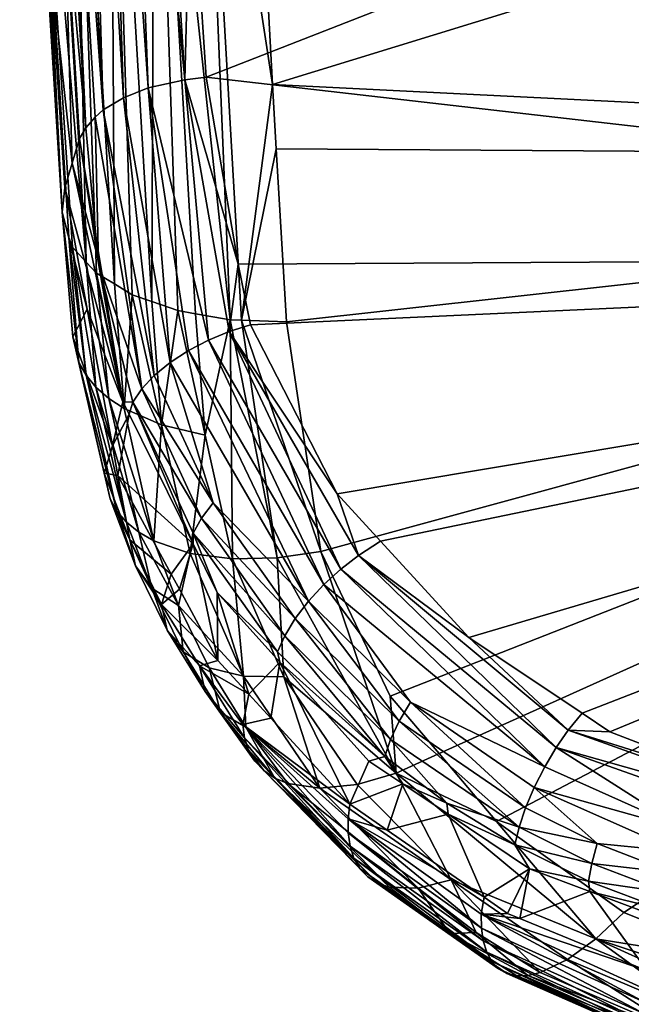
# Model space of a CAD drawing. Extents: x -0.027 to 0.027, y -0.19 to 0.071.
# Tile 6 of 256: x -0.01617 to -0.01049, y -0.10735 to -0.09821. Entities that reach past the tile are written whole.
import ezdxf

# ---------------------------------------------------------------- set-up
doc = ezdxf.new("R2010")
doc.units = 0
doc.layers.add('mesh', color=7, linetype='CONTINUOUS')

msp = doc.modelspace()

# ---------------------------------------------------------------- meshes
at = {"layer": 'mesh'}
mesh = msp.add_polyface(dxfattribs=at)
corners = [(-0.0000005, -0.0894347, 0.1616077), (-0.0144011, -0.0875669, 0.1614524), (-0.0143147, -0.0893334, 0.1620966), (-0.0144086, -0.0874141, 0.1613967), (-0.0000005, -0.084134, 0.1600234), (-0.0145663, -0.0840433, 0.1605759), (-0.0141321, -0.0930633, 0.1634567), (-0.0000005, -0.0945671, 0.1637285), (-0.0144843, -0.0944907, 0.1641576), (-0.014828, -0.0875694, 0.1615151), (-0.0152631, -0.0875415, 0.1616763), (-0.0149182, -0.0944454, 0.1643104), (-0.0156734, -0.0874834, 0.1619323), (-0.0153279, -0.0943573, 0.1645536), (-0.0151683, -0.0803409, 0.1598494), (-0.0156029, -0.0803342, 0.1600168), (-0.0150147, -0.0926376, 0.1682512), (-0.0148137, -0.0925914, 0.1683296), (-0.0147808, -0.0931546, 0.1685869), (-0.0156858, -0.0795424, 0.1643533), (-0.0153583, -0.0862011, 0.1659021), (-0.0155577, -0.0862281, 0.1658448), (-0.0151588, -0.0861646, 0.1659841), (-0.0149073, -0.0909872, 0.1675967), (-0.0151997, -0.085379, 0.1657214), (-0.0152269, -0.0848567, 0.1655468), (-0.0152143, -0.0926707, 0.1681994), (-0.0154063, -0.0927176, 0.1681146), (0.0000004, -0.0931069, 0.1688864), (0.0000004, -0.0853198, 0.1661676), (-0.005, -0.0775392, 0.3189228), (-0.005, -0.0891134, 0.3163382), (-0.0025882, -0.0888431, 0.3153765), (-0.0070711, -0.077801, 0.3204902), (-0.0070711, -0.0895433, 0.3178682), (-0.0086603, -0.078142, 0.322533), (-0.0086603, -0.0901036, 0.319862), (-0.0096593, -0.0785392, 0.3249119), (-0.0096593, -0.0907561, 0.3221839), (-0.01, -0.0789655, 0.3274648), (-0.01, -0.0914563, 0.3246755), (-0.0096593, -0.0793917, 0.3300176), (-0.0096593, -0.0921565, 0.3271672), (-0.0086603, -0.0797889, 0.3323965), (-0.0086603, -0.092809, 0.3294891), (-0.0070711, -0.08013, 0.3344393), (-0.0070711, -0.0933693, 0.3314829), (-0.005, -0.0803917, 0.3360068), (-0.005, -0.0937992, 0.3330128), (-0.0025882, -0.0805562, 0.3369921), (-0.0025882, -0.0940695, 0.3339746), (-0.005, -0.1003395, 0.3125154), (-0.0070711, -0.1009326, 0.3139898), (-0.0086603, -0.1017055, 0.3159112), (-0.0140569, -0.0944596, 0.1641438)]
mesh.append_faces([[corners[k] for k in face] for face in [(0, 1, 2, 2), (0, 3, 1, 1), (4, 3, 0, 0), (4, 5, 3, 3), (6, 0, 2, 2), (6, 7, 0, 0), (8, 6, 2, 2), (3, 9, 1, 1), (3, 5, 9, 9), (9, 2, 1, 1), (9, 8, 2, 2), (10, 8, 9, 9), (10, 11, 8, 8), (12, 11, 10, 10), (12, 13, 11, 11), (14, 9, 5, 5), (15, 10, 9, 9), (16, 17, 18, 18), (19, 20, 21, 21), (20, 22, 23, 23), (20, 24, 22, 22), (25, 24, 20, 20), (21, 26, 27, 27), (20, 26, 21, 21), (20, 16, 26, 26), (23, 16, 20, 20), (23, 17, 16, 16), (28, 17, 23, 23), (28, 18, 17, 17), (29, 23, 22, 22), (29, 28, 23, 23), (29, 24, 25, 25), (22, 24, 29, 29), (30, 31, 32, 32), (33, 34, 31, 31), (35, 36, 34, 34), (37, 38, 36, 36), (39, 40, 38, 38), (41, 42, 40, 40), (43, 44, 42, 42), (45, 46, 44, 44), (47, 48, 46, 46), (49, 48, 47, 47), (49, 50, 48, 48), (34, 51, 31, 31), (36, 52, 34, 34), (38, 53, 36, 36), (8, 54, 6, 6)]])
mesh = msp.add_polyface(dxfattribs=at)
corners = [(-0.0136927, -0.1010122, 0.1675784), (-0.0133737, -0.1031432, 0.1689497), (-0.0000006, -0.0994965, 0.1663301), (-0.0137874, -0.0994074, 0.1666353), (-0.0138226, -0.0988112, 0.1662849), (-0.0000005, -0.0945671, 0.1637285), (-0.0142158, -0.1009935, 0.1676677), (-0.0149182, -0.0944454, 0.1643104), (-0.0145391, -0.1009367, 0.1677962), (-0.0144843, -0.0944907, 0.1641576), (-0.0147028, -0.1009079, 0.1678613), (-0.0145797, -0.0965972, 0.1701596), (-0.0150147, -0.0926376, 0.1682512), (-0.0147808, -0.0931546, 0.1685869), (-0.0147742, -0.1013887, 0.1726046), (-0.0149206, -0.1015098, 0.1724967), (-0.0152065, -0.0989326, 0.1710907), (0.0000005, -0.1003955, 0.1726339), (-0.0141418, -0.1004771, 0.1723925), (-0.0144395, -0.0987433, 0.1713341), (0.0000004, -0.0931069, 0.1688864), (-0.005, -0.0891134, 0.3163382), (-0.005, -0.1003395, 0.3125154), (-0.0025882, -0.0999666, 0.3115886), (-0.0070711, -0.0895433, 0.3178682), (-0.0070711, -0.1009326, 0.3139898), (-0.0086603, -0.0901036, 0.319862), (-0.0086603, -0.1017055, 0.3159112), (-0.0096593, -0.0907561, 0.3221839), (-0.0096593, -0.1026056, 0.3181488), (-0.01, -0.0914563, 0.3246755), (-0.01, -0.1035716, 0.32055), (-0.0096593, -0.0921565, 0.3271672), (-0.0086603, -0.092809, 0.3294891), (-0.0096593, -0.1045375, 0.3229511), (-0.0070711, -0.0933693, 0.3314829), (-0.0086603, -0.1054376, 0.3251887), (-0.005, -0.0937992, 0.3330128), (-0.0070711, -0.1062106, 0.3271101), (-0.0025882, -0.0940695, 0.3339746), (-0.005, -0.1068037, 0.3285845), (-0.0140569, -0.0944596, 0.1641438), (-0.0141321, -0.0930633, 0.1634567), (-0.014112, -0.1009972, 0.16765), (-0.0149431, -0.100824, 0.1680242), (-0.0153279, -0.0943573, 0.1645536), (-0.015125, -0.1007606, 0.1681477), (-0.0146366, -0.098768, 0.1713132), (-0.0152143, -0.0926707, 0.1681994), (-0.0149761, -0.0988421, 0.1712223), (-0.0154063, -0.0927176, 0.1681146), (-0.0153956, -0.0990447, 0.1709168), (-0.0144179, -0.1011812, 0.1727334), (-0.0146039, -0.1012776, 0.1726845), (-0.0142251, -0.1011027, 0.1727514), (-0.0140262, -0.1010399, 0.1727399)]
mesh.append_faces([[corners[k] for k in face] for face in [(0, 1, 2, 2), (2, 3, 0, 0), (2, 4, 3, 3), (5, 4, 2, 2), (6, 7, 8, 8), (6, 9, 7, 7), (7, 10, 8, 8), (11, 12, 13, 13), (14, 15, 16, 16), (17, 18, 19, 19), (20, 19, 11, 11), (20, 17, 19, 19), (11, 13, 20, 20), (21, 22, 23, 23), (24, 25, 22, 22), (26, 27, 25, 25), (28, 29, 27, 27), (30, 29, 28, 28), (30, 31, 29, 29), (32, 31, 30, 30), (33, 34, 32, 32), (35, 36, 33, 33), (37, 38, 35, 35), (39, 40, 37, 37), (41, 5, 42, 42), (5, 41, 4, 4), (43, 0, 3, 3), (4, 43, 3, 3), (4, 9, 43, 43), (41, 9, 4, 4), (43, 9, 6, 6), (7, 44, 10, 10), (45, 44, 7, 7), (46, 44, 45, 45), (47, 11, 19, 19), (47, 12, 11, 11), (47, 48, 12, 12), (49, 48, 47, 47), (50, 49, 16, 16), (47, 19, 18, 18), (14, 16, 49, 49), (15, 51, 16, 16), (52, 49, 47, 47), (52, 53, 49, 49), (53, 14, 49, 49), (54, 47, 18, 18), (54, 52, 47, 47), (17, 55, 18, 18)]])
mesh = msp.add_polyface(dxfattribs=at)
corners = [(-0.0108183, -0.1067365, 0.1715685), (-0.0117425, -0.1056486, 0.1706945), (-0.0126727, -0.1051995, 0.170441), (-0.0105586, -0.1064924, 0.1713129), (-0.0118856, -0.1065077, 0.1742775), (-0.0116391, -0.1065026, 0.1745483), (-0.0115265, -0.1065488, 0.1745843), (-0.0118575, -0.1063515, 0.1744309), (-0.0113356, -0.1070513, 0.1723087), (-0.0110837, -0.1069308, 0.1719041), (-0.0121618, -0.1061892, 0.1713493), (-0.0124694, -0.1062662, 0.1717181), (-0.011932, -0.1066792, 0.1720277), (-0.0121771, -0.1066895, 0.172464), (-0.0110762, -0.1048028, 0.1754338), (-0.0109452, -0.1046451, 0.1753414), (-0.0106882, -0.1048168, 0.1754762), (-0.0115325, -0.105703, 0.1753455), (-0.011572, -0.105866, 0.1752318), (-0.0122035, -0.1054788, 0.174921), (-0.0101654, -0.106476, 0.1757363), (-0.0100384, -0.1066114, 0.1756083), (-0.0101482, -0.1065703, 0.1755737), (-0.0126451, -0.1047184, 0.1747962), (-0.0114717, -0.1055224, 0.175433), (-0.0121907, -0.1055823, 0.1747643), (-0.0092101, -0.1053846, 0.175946), (-0.0085517, -0.1058976, 0.1762604), (-0.0099882, -0.1057262, 0.175986), (-0.0111877, -0.1049637, 0.175486), (-0.0112947, -0.105143, 0.1755051), (-0.0113912, -0.1053325, 0.1754875), (-0.0100519, -0.1059271, 0.1759779), (-0.0108077, -0.1058535, 0.1757033), (-0.0101041, -0.106126, 0.1759305), (-0.0108571, -0.1060374, 0.1756186), (-0.0101422, -0.1063118, 0.1758476), (-0.0108883, -0.1062015, 0.1755064), (-0.010876, -0.1062977, 0.175344), (-0.0120001, -0.1039401, 0.1747882), (-0.0130241, -0.103181, 0.1741908), (-0.0131878, -0.1033061, 0.1742101), (-0.0125408, -0.1045416, 0.1748613), (0.0000005, -0.1003955, 0.1726339), (-0.0128193, -0.103048, 0.1741304), (-0.0132232, -0.1026081, 0.173806), (-0.0096593, -0.0921565, 0.3271672), (-0.0096593, -0.1045375, 0.3229511), (-0.01, -0.1035716, 0.32055), (-0.0114372, -0.1060875, 0.1751668), (-0.008502, -0.1057199, 0.1761929)]
mesh.append_faces([[corners[k] for k in face] for face in [(0, 1, 2, 2), (0, 3, 1, 1), (4, 5, 6, 6), (4, 7, 5, 5), (8, 9, 10, 10), (10, 11, 12, 12), (10, 0, 2, 2), (9, 0, 10, 10), (11, 13, 12, 12), (14, 15, 16, 16), (17, 18, 19, 19), (20, 21, 22, 22), (23, 24, 17, 17), (18, 25, 19, 19), (26, 14, 16, 16), (27, 28, 29, 29), (28, 30, 29, 29), (28, 31, 30, 30), (32, 31, 28, 28), (32, 33, 31, 31), (34, 33, 32, 32), (34, 35, 33, 33), (36, 35, 34, 34), (36, 37, 35, 35), (20, 37, 36, 36), (20, 38, 37, 37), (22, 38, 20, 20), (14, 39, 15, 15), (14, 40, 39, 39), (29, 40, 14, 14), (30, 41, 29, 29), (31, 42, 30, 30), (31, 24, 42, 42), (33, 24, 31, 31), (33, 17, 24, 24), (35, 17, 33, 33), (35, 18, 17, 17), (37, 18, 35, 35), (43, 44, 45, 45), (46, 47, 48, 48), (49, 7, 25, 25), (49, 5, 7, 7), (6, 5, 49, 49), (6, 49, 38, 38), (18, 49, 25, 25), (50, 29, 14, 14), (37, 49, 18, 18), (38, 49, 37, 37)]])
mesh = msp.add_polyface(dxfattribs=at)
corners = [(-0.0161709, -0.0936958, 0.1661023), (-0.0161382, -0.0934854, 0.1665538), (-0.0158985, -0.0975701, 0.1685401), (-0.01568, -0.0942281, 0.1648793), (-0.0155524, -0.1004572, 0.1686877), (-0.0154574, -0.1005602, 0.16851), (-0.015946, -0.094066, 0.1652662), (-0.0161098, -0.0938837, 0.1656843), (-0.0156804, -0.1003185, 0.1689269), (-0.0157137, -0.1002294, 0.1690751), (-0.0154621, -0.1016196, 0.169414), (-0.0153438, -0.1017237, 0.1692255), (-0.0156208, -0.101391, 0.1698051), (-0.0155546, -0.1015079, 0.1696085), (-0.0157587, -0.0969983, 0.1692083), (-0.015614, -0.0993106, 0.1704787), (-0.0156836, -0.0995404, 0.1701515), (-0.0157529, -0.0997701, 0.1698242), (-0.0159799, -0.0930494, 0.167412), (-0.0154093, -0.1005559, 0.1712467), (-0.0159334, -0.0930024, 0.1675193), (-0.0154063, -0.0927176, 0.1681146), (-0.0152065, -0.0989326, 0.1710907), (-0.0155814, -0.092777, 0.1679985), (-0.0154393, -0.1004699, 0.1713968), (-0.0154708, -0.0991145, 0.1708039), (-0.015037, -0.1016351, 0.1723662), (-0.0157754, -0.0999955, 0.1694613), (-0.0153279, -0.0943573, 0.1645536), (-0.0152904, -0.1006608, 0.168328), (-0.015125, -0.1007606, 0.1681477), (-0.0152011, -0.101818, 0.1690468), (-0.0155443, -0.1008948, 0.1705526), (-0.0156766, -0.1011512, 0.1701903), (-0.0152121, -0.1017554, 0.1719865), (-0.0155568, -0.0992125, 0.170643), (-0.0158496, -0.092923, 0.1676932), (-0.0149761, -0.0988421, 0.1712223), (-0.0152143, -0.0926707, 0.1681994), (-0.0153956, -0.0990447, 0.1709168), (-0.0157313, -0.0928466, 0.1678557)]
mesh.append_faces([[corners[k] for k in face] for face in [(0, 1, 2, 2), (3, 4, 5, 5), (6, 4, 3, 3), (7, 4, 6, 6), (7, 8, 4, 4), (9, 8, 7, 7), (10, 4, 8, 8), (11, 5, 4, 4), (12, 13, 9, 9), (8, 9, 13, 13), (14, 15, 16, 16), (2, 16, 17, 17), (2, 14, 16, 16), (1, 14, 2, 2), (1, 18, 14, 14), (15, 19, 16, 16), (14, 18, 20, 20), (21, 22, 23, 23), (24, 25, 26, 26), (24, 19, 15, 15), (27, 2, 17, 17), (27, 0, 2, 2), (27, 7, 0, 0), (27, 9, 7, 7), (28, 29, 30, 30), (3, 29, 28, 28), (3, 5, 29, 29), (31, 29, 5, 5), (12, 9, 27, 27), (32, 27, 17, 17), (32, 33, 27, 27), (16, 34, 17, 17), (16, 19, 34, 34), (34, 32, 17, 17), (35, 15, 14, 14), (35, 20, 36, 36), (14, 20, 35, 35), (37, 21, 38, 38), (36, 25, 35, 35), (36, 39, 25, 25), (40, 39, 36, 36), (23, 39, 40, 40), (23, 22, 39, 39), (15, 35, 24, 24), (26, 25, 39, 39), (24, 35, 25, 25), (24, 34, 19, 19)]])
mesh = msp.add_polyface(dxfattribs=at)
corners = [(-0.0000006, -0.0994965, 0.1663301), (-0.0105586, -0.1064924, 0.1713129), (-0.0093707, -0.1069687, 0.1716611), (-0.0117425, -0.1056486, 0.1706945), (-0.0127291, -0.1044844, 0.1698653), (-0.0122757, -0.1050194, 0.1702464), (-0.0133737, -0.1031432, 0.1689497), (-0.0083475, -0.1074674, 0.1720718), (-0.0082601, -0.107244, 0.171858), (-0.0103617, -0.1073282, 0.1746248), (-0.0099486, -0.107196, 0.17509), (-0.0088862, -0.1074672, 0.1752999), (-0.0101041, -0.106126, 0.1759305), (-0.0086765, -0.106499, 0.1762537), (-0.0101422, -0.1063118, 0.1758476), (-0.0101654, -0.106476, 0.1757363), (-0.0087128, -0.1068453, 0.176056), (-0.0095505, -0.1067941, 0.1757624), (0.0000005, -0.1003955, 0.1726339), (-0.0120001, -0.1039401, 0.1747882), (-0.0128193, -0.103048, 0.1741304), (-0.0106882, -0.1048168, 0.1754762), (-0.0109452, -0.1046451, 0.1753414), (-0.0092101, -0.1053846, 0.175946), (-0.0086603, -0.092809, 0.3294891), (-0.0086603, -0.1054376, 0.3251887), (-0.0096593, -0.1045375, 0.3229511), (-0.0070711, -0.0933693, 0.3314829), (-0.0070711, -0.1062106, 0.3271101), (-0.0086603, -0.1017055, 0.3159112), (-0.0070711, -0.1118348, 0.3089008), (-0.0070711, -0.1009326, 0.3139898), (-0.0096593, -0.1026056, 0.3181488), (-0.0086603, -0.1128113, 0.3107272), (-0.01, -0.1035716, 0.32055), (-0.0096593, -0.1139485, 0.3128541), (-0.0096593, -0.1163891, 0.317419), (-0.0108183, -0.1067365, 0.1715685), (-0.0083813, -0.1075399, 0.1721739), (-0.0088824, -0.1077105, 0.1749399), (-0.0103482, -0.1074415, 0.1744185), (-0.0088812, -0.1077878, 0.1748255), (-0.0088557, -0.1079098, 0.1745034), (-0.0098077, -0.1074707, 0.1723084), (-0.0086378, -0.108002, 0.1730699), (-0.0084982, -0.1077905, 0.172527), (-0.0099798, -0.1076331, 0.1727467), (-0.0045402, -0.1081842, 0.17587), (-0.0087189, -0.1069838, 0.1759307), (-0.0086417, -0.1062967, 0.1762954), (-0.0100519, -0.1059271, 0.1759779), (-0.0099882, -0.1057262, 0.175986), (-0.0085989, -0.1060926, 0.1762949), (-0.0087053, -0.1067297, 0.1761468), (-0.008502, -0.1057199, 0.1761929), (-0.0084525, -0.105564, 0.1761013), (-0.0110762, -0.1048028, 0.1754338), (-0.0085517, -0.1058976, 0.1762604), (-0.0111877, -0.1049637, 0.175486), (-0.0044309, -0.1071535, 0.1768427), (-0.00445, -0.1075059, 0.1766546), (-0.0044137, -0.1069495, 0.176884), (-0.0043679, -0.1065424, 0.176844), (-0.0043102, -0.1061803, 0.1766458)]
mesh.append_faces([[corners[k] for k in face] for face in [(0, 1, 2, 2), (0, 3, 1, 1), (0, 4, 5, 5), (0, 6, 4, 4), (2, 7, 8, 8), (9, 10, 11, 11), (12, 13, 14, 14), (15, 16, 17, 17), (18, 19, 20, 20), (18, 21, 22, 22), (18, 23, 21, 21), (24, 25, 26, 26), (27, 28, 25, 25), (29, 30, 31, 31), (32, 33, 29, 29), (34, 35, 32, 32), (25, 36, 26, 26), (37, 38, 2, 2), (2, 38, 7, 7), (9, 11, 39, 39), (40, 41, 42, 42), (9, 39, 41, 41), (43, 44, 45, 45), (46, 44, 43, 43), (37, 45, 38, 38), (37, 43, 45, 45), (47, 39, 11, 11), (10, 48, 11, 11), (10, 17, 48, 48), (12, 49, 13, 13), (50, 49, 12, 12), (51, 49, 50, 50), (51, 52, 49, 49), (17, 16, 48, 48), (15, 53, 16, 16), (14, 53, 15, 15), (13, 53, 14, 14), (54, 23, 55, 55), (54, 56, 23, 23), (57, 58, 54, 54), (52, 51, 57, 57), (59, 53, 13, 13), (60, 16, 53, 53), (61, 49, 52, 52), (57, 62, 52, 52), (54, 62, 57, 57), (55, 63, 54, 54)]])
mesh = msp.add_polyface(dxfattribs=at)
corners = [(-0.0093707, -0.1069687, 0.1716611), (-0.0082601, -0.107244, 0.171858), (-0.0000006, -0.0994965, 0.1663301), (-0.0122757, -0.1050194, 0.1702464), (-0.0117425, -0.1056486, 0.1706945), (-0.0043424, -0.1063618, 0.1767695), (-0.0043102, -0.1061803, 0.1766458), (-0.0037884, -0.106258, 0.1767144), (-0.0044309, -0.1071535, 0.1768427), (-0.0086765, -0.106499, 0.1762537), (-0.0044137, -0.1069495, 0.176884), (-0.0044431, -0.107342, 0.1767637), (0, -0.1077324, 0.1768609), (-0.00445, -0.1075059, 0.1766546), (0, -0.1075683, 0.1769695), (0, -0.1073792, 0.1770477), (0, -0.1071745, 0.1770878), (-0.0043922, -0.1067418, 0.176884), (0, -0.1069659, 0.1770865), (-0.0043679, -0.1065424, 0.176844), (0, -0.1067656, 0.177045), (0, -0.1065841, 0.1769689), (-0.0042196, -0.1076631, 0.1765459), (-0.0044488, -0.1076285, 0.1765146), (-0.003331, -0.1076998, 0.1765794), (0.0000022, -0.1078372, 0.1767048), (-0.0109452, -0.1046451, 0.1753414), (-0.0120001, -0.1039401, 0.1747882), (0.0000005, -0.1003955, 0.1726339), (-0.0084525, -0.105564, 0.1761013), (-0.0092101, -0.1053846, 0.175946), (-0.005, -0.0937992, 0.3330128), (-0.005, -0.1068037, 0.3285845), (-0.0070711, -0.1062106, 0.3271101), (-0.0025882, -0.0940695, 0.3339746), (-0.0025882, -0.1071765, 0.3295113), (0, -0.0941617, 0.3343026), (0, -0.1073037, 0.3298274), (-0.005, -0.1003395, 0.3125154), (-0.0025882, -0.1106145, 0.3066183), (-0.0025882, -0.0999666, 0.3115886), (-0.0070711, -0.1009326, 0.3139898), (-0.005, -0.1110855, 0.3074993), (-0.0000006, -0.1041832, 0.1693879), (-0.0041222, -0.1079477, 0.1723746), (-0.0000007, -0.1081512, 0.1725274), (-0.0083475, -0.1074674, 0.1720718), (-0.0045402, -0.1081842, 0.17587), (-0.0087189, -0.1069838, 0.1759307), (-0.0088862, -0.1074672, 0.1752999), (-0.0087053, -0.1067297, 0.1761468), (-0.0087128, -0.1068453, 0.176056), (-0.0086417, -0.1062967, 0.1762954), (-0.0085989, -0.1060926, 0.1762949), (-0.008502, -0.1057199, 0.1761929), (-0.0132232, -0.1026081, 0.173806), (-0.0140262, -0.1010399, 0.1727399), (0.0000026, -0.1063849, 0.1768278)]
mesh.append_faces([[corners[k] for k in face] for face in [(0, 1, 2, 2), (3, 4, 2, 2), (5, 6, 7, 7), (8, 9, 10, 10), (11, 12, 13, 13), (11, 14, 12, 12), (8, 14, 11, 11), (8, 15, 14, 14), (10, 15, 8, 8), (10, 16, 15, 15), (17, 16, 10, 10), (17, 18, 16, 16), (19, 18, 17, 17), (19, 20, 18, 18), (5, 20, 19, 19), (5, 21, 20, 20), (7, 21, 5, 5), (13, 22, 23, 23), (13, 24, 22, 22), (12, 24, 13, 13), (12, 25, 24, 24), (26, 27, 28, 28), (28, 6, 29, 29), (29, 30, 28, 28), (28, 7, 6, 6), (31, 32, 33, 33), (34, 35, 32, 32), (36, 37, 35, 35), (38, 39, 40, 40), (41, 42, 38, 38), (43, 44, 45, 45), (2, 44, 43, 43), (2, 1, 44, 44), (1, 46, 44, 44), (47, 23, 22, 22), (47, 48, 23, 23), (49, 48, 47, 47), (48, 13, 23, 23), (11, 50, 8, 8), (13, 50, 11, 11), (48, 51, 13, 13), (9, 52, 10, 10), (53, 17, 10, 10), (53, 19, 17, 17), (54, 5, 19, 19), (54, 6, 5, 5), (55, 56, 28, 28), (28, 57, 7, 7)]])
mesh = msp.add_polyface(dxfattribs=at)
corners = [(-0.015125, -0.1007606, 0.1681477), (-0.0152011, -0.101818, 0.1690468), (-0.0148537, -0.1019696, 0.1687326), (-0.0153438, -0.1017237, 0.1692255), (-0.0154574, -0.1005602, 0.16851), (-0.0149244, -0.1030455, 0.1698559), (-0.0152674, -0.1027681, 0.1704398), (-0.0155546, -0.1015079, 0.1696085), (-0.0156208, -0.101391, 0.1698051), (-0.0151777, -0.102872, 0.1702401), (-0.0149442, -0.1034847, 0.170657), (-0.0151478, -0.1030364, 0.1714473), (-0.0147625, -0.1033541, 0.1721983), (-0.0148526, -0.1036339, 0.1718638), (-0.0152582, -0.1024372, 0.1715516), (-0.015385, -0.1024163, 0.1710245), (-0.0150948, -0.1032753, 0.1710615), (-0.0147998, -0.1038723, 0.1714768), (-0.0153313, -0.1026557, 0.1706395), (-0.0156766, -0.1011512, 0.1701903), (-0.0154621, -0.1016196, 0.169414), (-0.0155524, -0.1004572, 0.1686877), (-0.0150629, -0.1029652, 0.1700441), (-0.0146965, -0.1036448, 0.1702632), (-0.0156804, -0.1003185, 0.1689269), (-0.015037, -0.1016351, 0.1723662), (-0.0151205, -0.1017591, 0.1722203), (-0.0154393, -0.1004699, 0.1713968), (-0.0144816, -0.1028349, 0.1731825), (-0.0149431, -0.100824, 0.1680242), (-0.0147028, -0.1009079, 0.1678613), (-0.0152904, -0.1006608, 0.168328), (-0.0153089, -0.1021639, 0.1713746), (-0.0155443, -0.1008948, 0.1705526), (-0.0157754, -0.0999955, 0.1694613), (-0.0152121, -0.1017554, 0.1719865), (-0.0151554, -0.10187, 0.1720652), (-0.0145601, -0.1030735, 0.1728922), (-0.0153956, -0.0990447, 0.1709168), (-0.0149206, -0.1015098, 0.1724967)]
mesh.append_faces([[corners[k] for k in face] for face in [(0, 1, 2, 2), (3, 1, 4, 4), (5, 1, 3, 3), (5, 2, 1, 1), (6, 7, 8, 8), (6, 9, 7, 7), (10, 9, 6, 6), (11, 12, 13, 13), (11, 14, 12, 12), (15, 14, 11, 11), (10, 16, 17, 17), (6, 16, 10, 10), (6, 18, 16, 16), (8, 18, 6, 6), (16, 13, 17, 17), (16, 11, 13, 13), (18, 11, 16, 16), (18, 15, 11, 11), (8, 15, 18, 18), (8, 19, 15, 15), (20, 3, 21, 21), (22, 3, 20, 20), (22, 5, 3, 3), (23, 5, 22, 22), (22, 10, 23, 23), (22, 9, 10, 10), (20, 9, 22, 22), (20, 7, 9, 9), (24, 7, 20, 20), (25, 26, 27, 27), (28, 26, 25, 25), (0, 2, 29, 29), (2, 30, 29, 29), (0, 31, 1, 1), (32, 19, 33, 33), (32, 15, 19, 19), (32, 14, 15, 15), (34, 19, 8, 8), (35, 32, 33, 33), (36, 32, 35, 35), (36, 14, 32, 32), (37, 14, 36, 36), (37, 12, 14, 14), (37, 36, 26, 26), (25, 38, 39, 39), (26, 35, 27, 27), (36, 35, 26, 26)]])
mesh = msp.add_polyface(dxfattribs=at)
corners = [(-0.0144491, -0.102065, 0.1684927), (-0.0147028, -0.1009079, 0.1678613), (-0.0148537, -0.1019696, 0.1687326), (-0.0145391, -0.1009367, 0.1677962), (-0.0142158, -0.1009935, 0.1676677), (-0.0145871, -0.1031613, 0.1695173), (-0.0149244, -0.1030455, 0.1698559), (-0.0141941, -0.1032127, 0.1692476), (-0.0137788, -0.103203, 0.1690586), (-0.0147625, -0.1033541, 0.1721983), (-0.0146878, -0.1034922, 0.1722956), (-0.0148526, -0.1036339, 0.1718638), (-0.0146965, -0.1036448, 0.1702632), (-0.014091, -0.1042999, 0.1702972), (-0.0137183, -0.1043056, 0.1699943), (-0.0126727, -0.1051995, 0.170441), (-0.0133737, -0.1031432, 0.1689497), (-0.0149442, -0.1034847, 0.170657), (-0.0146525, -0.1040749, 0.1710669), (-0.0130241, -0.103181, 0.1741908), (-0.0128193, -0.103048, 0.1741304), (-0.0120001, -0.1039401, 0.1747882), (-0.0143735, -0.1026913, 0.1732997), (-0.0149206, -0.1015098, 0.1724967), (-0.0147742, -0.1013887, 0.1726046), (-0.015037, -0.1016351, 0.1723662), (-0.0144816, -0.1028349, 0.1731825), (-0.0145584, -0.102973, 0.173047), (-0.0151205, -0.1017591, 0.1722203), (-0.0132232, -0.1026081, 0.173806), (-0.0142251, -0.1011027, 0.1727514), (-0.0131878, -0.1033061, 0.1742101), (-0.0133456, -0.1034493, 0.1741978), (-0.0146039, -0.1012776, 0.1726845), (-0.0144179, -0.1011812, 0.1727334), (-0.0134895, -0.1036051, 0.174152), (-0.0111877, -0.1049637, 0.175486), (-0.0136121, -0.1037662, 0.1740742), (-0.0137083, -0.1039249, 0.1739687), (-0.0137754, -0.1040744, 0.1738423), (-0.0143366, -0.1035253, 0.1732026), (-0.0125408, -0.1045416, 0.1748613), (-0.0112947, -0.105143, 0.1755051), (-0.014112, -0.1009972, 0.16765), (-0.0136927, -0.1010122, 0.1675784), (-0.0145601, -0.1030735, 0.1728922), (-0.014329, -0.104156, 0.1727637), (-0.0140262, -0.1010399, 0.1727399), (-0.0141418, -0.1004771, 0.1723925)]
mesh.append_faces([[corners[k] for k in face] for face in [(0, 1, 2, 2), (0, 3, 1, 1), (4, 3, 0, 0), (5, 2, 6, 6), (5, 0, 2, 2), (7, 0, 5, 5), (7, 4, 0, 0), (8, 4, 7, 7), (9, 10, 11, 11), (12, 5, 6, 6), (13, 5, 12, 12), (13, 7, 5, 5), (14, 8, 7, 7), (15, 16, 8, 8), (12, 17, 18, 18), (19, 20, 21, 21), (22, 23, 24, 24), (22, 25, 23, 23), (26, 25, 22, 22), (27, 28, 26, 26), (19, 29, 20, 20), (19, 30, 29, 29), (31, 30, 19, 19), (32, 33, 34, 34), (32, 35, 33, 33), (36, 31, 19, 19), (35, 24, 33, 33), (35, 22, 24, 24), (37, 22, 35, 35), (37, 26, 22, 22), (38, 26, 37, 37), (38, 27, 26, 26), (39, 27, 38, 38), (39, 40, 27, 27), (32, 41, 35, 35), (31, 34, 30, 30), (31, 32, 34, 34), (42, 32, 31, 31), (16, 43, 8, 8), (16, 44, 43, 43), (8, 43, 4, 4), (45, 10, 9, 9), (45, 46, 10, 10), (40, 46, 45, 45), (40, 45, 27, 27), (27, 45, 28, 28), (30, 47, 29, 29), (48, 47, 30, 30)]])
mesh = msp.add_polyface(dxfattribs=at)
corners = [(-0.014502, -0.1042051, 0.1722708), (-0.0140973, -0.1047494, 0.1726665), (-0.0140812, -0.1048721, 0.1724762), (-0.0126727, -0.1051995, 0.170441), (-0.0122757, -0.1050194, 0.1702464), (-0.0127291, -0.1044844, 0.1698653), (-0.0131028, -0.1058776, 0.173225), (-0.0144491, -0.1044428, 0.1718821), (-0.0140443, -0.1049859, 0.1722754), (-0.0139856, -0.1050879, 0.1720667), (-0.014091, -0.1042999, 0.1702972), (-0.0144113, -0.1042219, 0.1706633), (-0.0140716, -0.1047733, 0.1710531), (-0.0146965, -0.1036448, 0.1702632), (-0.013382, -0.1053403, 0.1710373), (-0.0137183, -0.1043056, 0.1699943), (-0.0130369, -0.1053042, 0.1707018), (-0.014043, -0.1044673, 0.1729966), (-0.0138395, -0.1046888, 0.1731623), (-0.014329, -0.104156, 0.1727637), (-0.0148526, -0.1036339, 0.1718638), (-0.0146878, -0.1034922, 0.1722956), (-0.0143054, -0.1046388, 0.1714665), (-0.0139047, -0.1051752, 0.1718538), (-0.0146525, -0.1040749, 0.1710669), (-0.0147998, -0.1038723, 0.1714768), (-0.0149442, -0.1034847, 0.170657), (-0.0141941, -0.1032127, 0.1692476), (-0.0137788, -0.103203, 0.1690586), (-0.0133737, -0.1031432, 0.1689497), (-0.0138022, -0.1052456, 0.1716403), (-0.0143366, -0.1035253, 0.1732026), (-0.0126451, -0.1047184, 0.1747962), (-0.0115325, -0.105703, 0.1753455), (-0.0127257, -0.1048895, 0.1747007), (-0.0125408, -0.1045416, 0.1748613), (-0.0114717, -0.1055224, 0.175433), (-0.0137083, -0.1039249, 0.1739687), (-0.0127805, -0.1050473, 0.1745816), (-0.0137754, -0.1040744, 0.1738423), (-0.0136121, -0.1037662, 0.1740742), (-0.0134895, -0.1036051, 0.174152), (-0.0112947, -0.105143, 0.1755051), (-0.0133456, -0.1034493, 0.1741978), (-0.0137554, -0.1041699, 0.1736844), (-0.0131051, -0.1054884, 0.1737603), (-0.0129266, -0.105089, 0.1743712)]
mesh.append_faces([[corners[k] for k in face] for face in [(0, 1, 2, 2), (3, 4, 5, 5), (6, 2, 1, 1), (7, 8, 9, 9), (10, 11, 12, 12), (10, 13, 11, 11), (14, 10, 12, 12), (14, 15, 10, 10), (16, 15, 14, 14), (16, 3, 15, 15), (1, 17, 18, 18), (0, 17, 1, 1), (0, 19, 17, 17), (20, 19, 0, 0), (20, 21, 19, 19), (22, 9, 23, 23), (22, 7, 9, 9), (24, 7, 22, 22), (24, 25, 7, 7), (26, 25, 24, 24), (7, 2, 8, 8), (7, 0, 2, 2), (25, 0, 7, 7), (25, 20, 0, 0), (15, 27, 10, 10), (3, 28, 15, 15), (5, 29, 3, 3), (12, 22, 30, 30), (11, 22, 12, 12), (11, 24, 22, 22), (13, 24, 11, 11), (31, 17, 19, 19), (32, 33, 34, 34), (35, 36, 32, 32), (37, 38, 39, 39), (37, 34, 38, 38), (40, 34, 37, 37), (40, 32, 34, 34), (41, 32, 40, 40), (41, 35, 32, 32), (42, 35, 43, 43), (44, 17, 31, 31), (44, 18, 17, 17), (44, 45, 18, 18), (46, 45, 44, 44), (38, 46, 44, 44), (44, 31, 39, 39), (39, 38, 44, 44)]])
mesh = msp.add_polyface(dxfattribs=at)
corners = [(-0.0102053, -0.1070906, 0.1750077), (-0.0103617, -0.1073282, 0.1746248), (-0.0103661, -0.1072009, 0.1748146), (-0.0093707, -0.1069687, 0.1716611), (-0.0105586, -0.1064924, 0.1713129), (-0.0108183, -0.1067365, 0.1715685), (-0.0099486, -0.107196, 0.17509), (-0.0088812, -0.1077878, 0.1748255), (-0.0103482, -0.1074415, 0.1744185), (-0.0103247, -0.1075377, 0.1741976), (-0.0088362, -0.108003, 0.1742572), (-0.010291, -0.107614, 0.1739647), (-0.0115545, -0.1070812, 0.1727608), (-0.0101299, -0.1077014, 0.1732286), (-0.0100584, -0.1076798, 0.172984), (-0.0116461, -0.1070601, 0.1729953), (-0.0103428, -0.1070343, 0.1749637), (-0.0118856, -0.1065077, 0.1742775), (-0.0115265, -0.1065488, 0.1745843), (-0.0117863, -0.1069485, 0.1734609), (-0.0130673, -0.1059879, 0.1730197), (-0.0118334, -0.1068615, 0.1736839), (-0.0118823, -0.1066381, 0.1740946), (-0.0118652, -0.1067571, 0.1738961), (-0.010247, -0.1076678, 0.1737231), (-0.0101931, -0.1076973, 0.1734763), (-0.0117237, -0.1070154, 0.1732301), (-0.0129387, -0.1061619, 0.172584), (-0.0121618, -0.1061892, 0.1713493), (-0.011932, -0.1066792, 0.1720277), (-0.0113356, -0.1070513, 0.1723087), (-0.0114503, -0.1070782, 0.1725305), (-0.0099798, -0.1076331, 0.1727467), (-0.0121771, -0.1066895, 0.172464), (-0.0130127, -0.1060836, 0.1728049), (-0.0110837, -0.1069308, 0.1719041), (-0.0098077, -0.1074707, 0.1723084), (-0.0101482, -0.1065703, 0.1755737), (-0.010876, -0.1062977, 0.175344), (-0.0095505, -0.1067941, 0.1757624), (-0.0100384, -0.1066114, 0.1756083), (-0.0101654, -0.106476, 0.1757363), (-0.0096593, -0.1045375, 0.3229511), (-0.01, -0.1151688, 0.3151365), (-0.01, -0.1035716, 0.32055), (-0.0088557, -0.1079098, 0.1745034), (-0.0088016, -0.1080332, 0.174008)]
mesh.append_faces([[corners[k] for k in face] for face in [(0, 1, 2, 2), (3, 4, 5, 5), (0, 6, 1, 1), (1, 7, 8, 8), (9, 10, 11, 11), (12, 13, 14, 14), (12, 15, 13, 13), (16, 17, 18, 18), (19, 20, 21, 21), (2, 16, 0, 0), (2, 17, 16, 16), (1, 17, 2, 2), (1, 22, 17, 17), (8, 22, 1, 1), (8, 23, 22, 22), (9, 23, 8, 8), (9, 21, 23, 23), (11, 21, 9, 9), (11, 19, 21, 21), (24, 19, 11, 11), (15, 25, 13, 13), (15, 26, 25, 25), (27, 26, 15, 15), (28, 29, 30, 30), (31, 14, 32, 32), (31, 12, 14, 14), (33, 12, 31, 31), (33, 15, 12, 12), (26, 24, 25, 25), (26, 19, 24, 24), (34, 19, 26, 26), (35, 36, 5, 5), (35, 32, 36, 36), (30, 32, 35, 35), (30, 31, 32, 32), (29, 31, 30, 30), (29, 33, 31, 31), (16, 37, 0, 0), (16, 38, 37, 37), (18, 38, 16, 16), (0, 39, 6, 6), (0, 40, 39, 39), (37, 40, 0, 0), (41, 39, 40, 40), (42, 43, 44, 44), (8, 45, 9, 9), (11, 46, 24, 24)]])
mesh = msp.add_polyface(dxfattribs=at)
corners = [(-0.0143054, -0.1046388, 0.1714665), (-0.0139047, -0.1051752, 0.1718538), (-0.0138022, -0.1052456, 0.1716403), (-0.0121618, -0.1061892, 0.1713493), (-0.0130369, -0.1053042, 0.1707018), (-0.013382, -0.1053403, 0.1710373), (-0.0131201, -0.1056249, 0.173597), (-0.0131051, -0.1054884, 0.1737603), (-0.0127581, -0.1057285, 0.1739468), (-0.0126727, -0.1051995, 0.170441), (-0.0117425, -0.1056486, 0.1706945), (-0.0122757, -0.1050194, 0.1702464), (-0.0118575, -0.1063515, 0.1744309), (-0.0140973, -0.1047494, 0.1726665), (-0.0131199, -0.1057556, 0.1734181), (-0.0131028, -0.1058776, 0.173225), (-0.0130673, -0.1059879, 0.1730197), (-0.0140812, -0.1048721, 0.1724762), (-0.0118856, -0.1065077, 0.1742775), (-0.0118823, -0.1066381, 0.1740946), (-0.0118652, -0.1067571, 0.1738961), (-0.0118334, -0.1068615, 0.1736839), (-0.0129387, -0.1061619, 0.172584), (-0.0130127, -0.1060836, 0.1728049), (-0.0117237, -0.1070154, 0.1732301), (-0.0139856, -0.1050879, 0.1720667), (-0.0140443, -0.1049859, 0.1722754), (-0.0128459, -0.1062205, 0.1723608), (-0.0127354, -0.1062579, 0.1721393), (-0.0121771, -0.1066895, 0.172464), (-0.0124694, -0.1062662, 0.1717181), (-0.0136794, -0.1052972, 0.1714305), (-0.0140716, -0.1047733, 0.1710531), (-0.0138395, -0.1046888, 0.1731623), (-0.0116461, -0.1070601, 0.1729953), (-0.0117863, -0.1069485, 0.1734609), (-0.0126128, -0.1052994, 0.1745389), (-0.0129266, -0.105089, 0.1743712), (-0.0121907, -0.1055823, 0.1747643), (-0.0127257, -0.1048895, 0.1747007), (-0.0122035, -0.1054788, 0.174921), (-0.0127805, -0.1050473, 0.1745816), (-0.0115325, -0.105703, 0.1753455)]
mesh.append_faces([[corners[k] for k in face] for face in [(0, 1, 2, 2), (3, 4, 5, 5), (6, 7, 8, 8), (9, 10, 11, 11), (12, 6, 8, 8), (6, 13, 7, 7), (14, 13, 6, 6), (15, 13, 14, 14), (16, 17, 15, 15), (18, 6, 12, 12), (19, 6, 18, 18), (19, 14, 6, 6), (20, 14, 19, 19), (20, 15, 14, 14), (21, 15, 20, 20), (21, 16, 15, 15), (22, 23, 24, 24), (25, 23, 22, 22), (25, 26, 23, 23), (27, 2, 1, 1), (27, 28, 2, 2), (29, 28, 27, 27), (5, 30, 3, 3), (5, 31, 30, 30), (32, 31, 5, 5), (3, 9, 4, 4), (13, 33, 7, 7), (27, 34, 29, 29), (27, 22, 34, 34), (1, 22, 27, 27), (1, 25, 22, 22), (23, 16, 35, 35), (26, 16, 23, 23), (26, 17, 16, 16), (30, 28, 29, 29), (31, 28, 30, 30), (31, 2, 28, 28), (32, 2, 31, 31), (36, 7, 37, 37), (36, 8, 7, 7), (38, 8, 36, 36), (38, 12, 8, 8), (39, 40, 41, 41), (39, 42, 40, 40), (41, 36, 37, 37), (40, 36, 41, 41), (40, 38, 36, 36)]])

doc.saveas('drawing.dxf')
